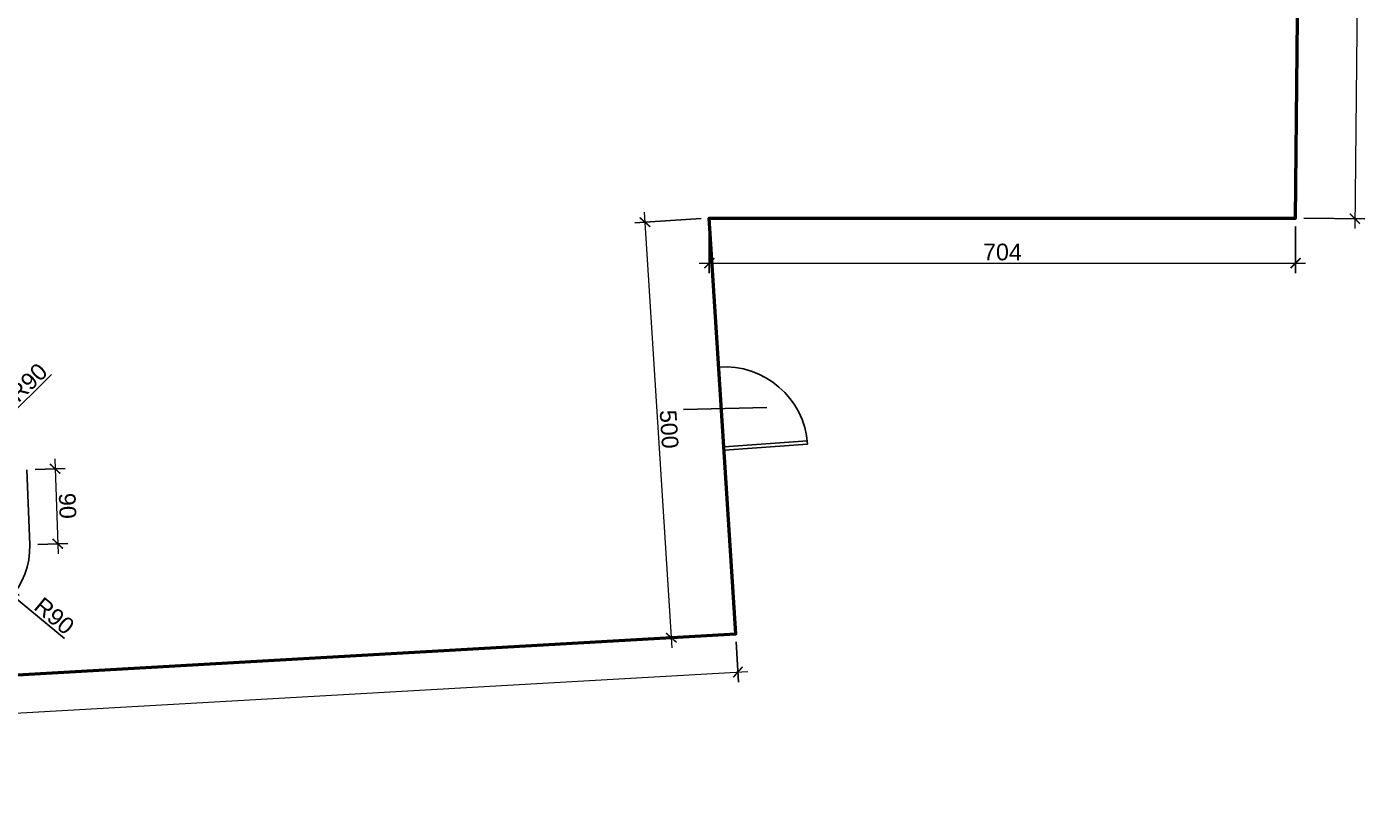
# Model space of a CAD drawing. Header units: millimetres. Extents: x 115689 to 123680, y 15655 to 20110.
# Tile 18 of 21: x 118323 to 119940, y 18068 to 18996. Entities that reach past the tile are written whole.
import ezdxf

# ---------------------------------------------------------------- set-up
doc = ezdxf.new("R2010")
doc.units = ezdxf.units.MM
doc.header["$LTSCALE"] = 100
doc.header["$MEASUREMENT"] = 0
for name, color, linetype in [('11. PLAC ZABAW', 110, 'Continuous'), ('2D_METAL', 232, 'Continuous'), ('9.siatka', 10, 'Continuous'), ('Warstwa1', 1, 'Continuous'), ('Warstwa4', 4, 'Continuous')]:
    doc.layers.add(name, color=color, linetype=linetype)
doc.styles.add('styl3', font='ARIAL.TTF', dxfattribs={"height": 20})
doc.dimstyles.new('ISO-25', dxfattribs={"dimtxt": 2.5, "dimasz": 2.5, "dimexe": 1.25, "dimexo": 0.625, "dimtad": 1, "dimtxsty": 'Standard', "dimcen": 2.5, "dimadec": 0, "dimazin": 0, "dimtfac": 1, "dimtmove": 0, "dimatfit": 3, "dimfxl": 1, "dimarcsym": 0})
doc.dimstyles.new('ISO-25$0', dxfattribs={"dimtxt": 10, "dimasz": 10, "dimexe": 5, "dimexo": 12, "dimgap": 2, "dimtad": 1, "dimdec": 0, "dimtxsty": 'Standard', "dimblk": 'ARCHTICK', "dimcen": 2.5, "dimdle": 5, "dimadec": 0, "dimazin": 0, "dimtfac": 1, "dimtdec": 0, "dimtmove": 0, "dimatfit": 3, "dimfxl": 1, "dimlwd": 0, "dimarcsym": 0})

# ---------------------------------------------------------------- blocks, each defined once
blk = doc.blocks.new('_ArchTick')
at = {"layer": 'Warstwa1', "color": 0, "const_width": 0.15}
blk.add_lwpolyline([(-0.5, -0.5), (0.5, 0.5)], dxfattribs=at)
blk = doc.blocks.new('*D650')
at = {"layer": '2D_METAL', "color": 1, "linetype": 'ByBlock', "lineweight": -2}
for p in [(118353.1, 18578.8), (118233.5, 18461.2)]:
    blk.add_line(p, (118297.7, 18524.3), dxfattribs=at)
at = {"layer": 'Defpoints', "color": 0, "linetype": 'ByBlock'}
for p in [(118297.7, 18524.3), (118233.5, 18461.2)]:
    blk.add_point(p, dxfattribs=at)
at = {"layer": '2D_METAL', "color": 1, "linetype": 'ByBlock', "lineweight": -2, "xscale": 12, "yscale": 12, "zscale": 12, "rotation": 224.5179699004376}
blk.add_blockref('_ArchTick', (118297.7, 18524.3), dxfattribs=at)
at = {"layer": '2D_METAL', "color": 4, "linetype": 'ByBlock', "insert": (118324.7, 18569.4), "char_height": 20, "attachment_point": 5, "rotation": 44.518, "style": 'styl3'}
blk.add_mtext('R90', dxfattribs=at)
blk = doc.blocks.new('*D651')
at = {"layer": '2D_METAL', "color": 1, "linetype": 'ByBlock', "lineweight": -2}
for p in [(118236.8, 18371.3), (118368.6, 18261.9)]:
    blk.add_line(p, (118306, 18313.8), dxfattribs=at)
at = {"layer": 'Defpoints', "color": 0, "linetype": 'ByBlock'}
for p in [(118236.8, 18371.3), (118306, 18313.8)]:
    blk.add_point(p, dxfattribs=at)
at = {"layer": '2D_METAL', "color": 1, "linetype": 'ByBlock', "lineweight": -2, "xscale": 12, "yscale": 12, "zscale": 12, "rotation": 140.3011434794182}
blk.add_blockref('_ArchTick', (118306, 18313.8), dxfattribs=at)
at = {"layer": '2D_METAL', "color": 4, "linetype": 'ByBlock', "insert": (118356.3, 18289.2), "char_height": 20, "attachment_point": 5, "rotation": 320.3011, "style": 'styl3'}
blk.add_mtext('R90', dxfattribs=at)
blk = doc.blocks.new('*D661')
at = {"layer": '2D_METAL', "color": 1, "linetype": 'ByBlock', "lineweight": 0}
blk.add_line((118356.8, 18477.8), (118361, 18363.8), dxfattribs=at)
at = {"layer": '2D_METAL', "color": 1, "linetype": 'ByBlock', "lineweight": -2}
for p, q in [((118333.4, 18464.9), (118369.2, 18466.2)), ((118336.7, 18375), (118372.5, 18376.3))]:
    blk.add_line(p, q, dxfattribs=at)
at = {"layer": 'Defpoints', "color": 0, "linetype": 'ByBlock'}
for p in [(118323.4, 18464.5), (118326.7, 18374.6), (118360.5, 18375.8)]:
    blk.add_point(p, dxfattribs=at)
at = {"layer": '2D_METAL', "color": 1, "linetype": 'ByBlock', "lineweight": 0, "xscale": 12, "yscale": 12, "zscale": 12}
for p, rotation in [((118357.3, 18465.8), 92.09987845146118), ((118360.5, 18375.8), 272.0998784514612)]:
    blk.add_blockref('_ArchTick', p, dxfattribs=dict(at, rotation=rotation))
at = {"layer": '2D_METAL', "color": 4, "linetype": 'ByBlock', "insert": (118372.1, 18421.3), "char_height": 20, "attachment_point": 5, "rotation": 272.0999, "style": 'styl3'}
blk.add_mtext('90', dxfattribs=at)
blk = doc.blocks.new('*D634')
at = {"layer": '2D_METAL', "color": 1, "linetype": 'ByBlock', "lineweight": 0}
blk.add_line((119928, 19778.1), (119917.8, 18754.1), dxfattribs=at)
at = {"layer": '2D_METAL', "color": 1, "linetype": 'ByBlock', "lineweight": -2}
for p, q in [((119866.8, 19766.7), (119939.9, 19766)), ((119856.8, 18766.7), (119929.9, 18766))]:
    blk.add_line(p, q, dxfattribs=at)
at = {"layer": 'Defpoints', "color": 0, "linetype": 'ByBlock'}
for p in [(119856.8, 19766.8), (119846.8, 18766.8), (119917.9, 18766.1)]:
    blk.add_point(p, dxfattribs=at)
at = {"layer": '2D_METAL', "color": 1, "linetype": 'ByBlock', "lineweight": 0, "xscale": 12, "yscale": 12, "zscale": 12}
for p, rotation in [((119927.9, 19766.1), 89.4287738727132), ((119917.9, 18766.1), 269.4287738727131)]:
    blk.add_blockref('_ArchTick', p, dxfattribs=dict(at, rotation=rotation))
at = {"layer": '2D_METAL', "color": 4, "linetype": 'ByBlock', "insert": (119909.7, 19266.2), "char_height": 20, "attachment_point": 5, "rotation": 89.4288, "style": 'styl3'}
blk.add_mtext('1000', dxfattribs=at)
blk = doc.blocks.new('*D635')
at = {"layer": '2D_METAL', "color": 1, "linetype": 'ByBlock', "lineweight": -2}
for p, q in [((119142.8, 18756.8), (119142.8, 18700.7)), ((119846.8, 18756.8), (119846.8, 18700.7))]:
    blk.add_line(p, q, dxfattribs=at)
at = {"layer": '2D_METAL', "color": 1, "linetype": 'ByBlock', "lineweight": 0}
blk.add_line((119130.8, 18712.7), (119858.8, 18712.7), dxfattribs=at)
at = {"layer": 'Defpoints', "color": 0, "linetype": 'ByBlock'}
for p in [(119142.8, 18766.8), (119846.8, 18766.8), (119846.8, 18712.7)]:
    blk.add_point(p, dxfattribs=at)
at = {"layer": '2D_METAL', "color": 1, "linetype": 'ByBlock', "lineweight": 0, "xscale": 12, "yscale": 12, "zscale": 12}
for p, rotation in [((119142.8, 18712.7), 180.000153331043), ((119846.8, 18712.7), 0.0001533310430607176)]:
    blk.add_blockref('_ArchTick', p, dxfattribs=dict(at, rotation=rotation))
at = {"layer": '2D_METAL', "color": 4, "linetype": 'ByBlock', "insert": (119494.8, 18725.9), "char_height": 20, "attachment_point": 5, "rotation": 0.0002, "style": 'styl3'}
blk.add_mtext('704', dxfattribs=at)
blk = doc.blocks.new('*D636')
at = {"layer": '2D_METAL', "color": 1, "linetype": 'ByBlock', "lineweight": 0}
blk.add_line((119064.7, 18773.9), (119097.9, 18251), dxfattribs=at)
at = {"layer": '2D_METAL', "color": 1, "linetype": 'ByBlock', "lineweight": -2}
for p, q in [((119132.9, 18766.2), (119053.5, 18761.1)), ((119164.5, 18267.2), (119085.2, 18262.2))]:
    blk.add_line(p, q, dxfattribs=at)
at = {"layer": 'Defpoints', "color": 0, "linetype": 'ByBlock'}
for p in [(119142.8, 18766.8), (119174.5, 18267.9), (119097.2, 18263)]:
    blk.add_point(p, dxfattribs=at)
at = {"layer": '2D_METAL', "color": 1, "linetype": 'ByBlock', "lineweight": 0, "xscale": 12, "yscale": 12, "zscale": 12}
for p, rotation in [((119065.5, 18761.9), 93.6332983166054), ((119097.2, 18263), 273.6332983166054)]:
    blk.add_blockref('_ArchTick', p, dxfattribs=dict(at, rotation=rotation))
at = {"layer": '2D_METAL', "color": 4, "linetype": 'ByBlock', "insert": (119094.5, 18513.3), "char_height": 20, "attachment_point": 5, "rotation": 273.6333, "style": 'styl3'}
blk.add_mtext('500', dxfattribs=at)
blk = doc.blocks.new('*D637')
at = {"layer": '2D_METAL', "color": 1, "linetype": 'ByBlock', "lineweight": -2}
for p, q in [((119175.1, 18257.9), (119177.8, 18209.8)), ((116691.2, 18116.2), (116693.9, 18068.1))]:
    blk.add_line(p, q, dxfattribs=at)
at = {"layer": '2D_METAL', "color": 1, "linetype": 'ByBlock', "lineweight": 0}
blk.add_line((116681.3, 18079.4), (119189.1, 18222.5), dxfattribs=at)
at = {"layer": 'Defpoints', "color": 0, "linetype": 'ByBlock'}
for p in [(119174.5, 18267.9), (119177.2, 18221.8), (116690.6, 18126.2)]:
    blk.add_point(p, dxfattribs=at)
at = {"layer": '2D_METAL', "color": 1, "linetype": 'ByBlock', "lineweight": 0, "xscale": 12, "yscale": 12, "zscale": 12}
for p, rotation in [((119177.2, 18221.8), 3.264632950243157), ((116693.2, 18080.1), 183.2646329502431)]:
    blk.add_blockref('_ArchTick', p, dxfattribs=dict(at, rotation=rotation))
at = {"layer": '2D_METAL', "color": 4, "linetype": 'ByBlock', "insert": (117934.4, 18164.2), "char_height": 20, "attachment_point": 5, "rotation": 3.2646, "style": 'styl3'}
blk.add_mtext('2488', dxfattribs=at)

msp = doc.modelspace()

# ---------------------------------------------------------------- linework, layer by layer
at = {"layer": '11. PLAC ZABAW', "color": 4, "linetype": 'ByBlock', "lineweight": 50}
msp.add_lwpolyline([(116918.621, 19766.81), (116690.614, 18126.188), (119174.528, 18267.871), (119142.846, 18766.808), (119846.83, 18766.81), (119856.8, 19766.81)], close=True, dxfattribs=at)
at = {"layer": '9.siatka', "linetype": 'ByBlock'}
msp.add_line((118326.729, 18374.595), (118323.431, 18464.535), dxfattribs=at)
msp.add_arc((118236.789, 18371.297), 90, 272.099878, 2.099878, dxfattribs=at)
at = {"layer": 'Warstwa4'}
for p, q in [((119211.788, 18539.572), (119111.825, 18536.854)), ((119160.825, 18492.176), (119260.561, 18499.437)), ((119161.116, 18488.186), (119260.852, 18495.447))]:
    msp.add_line(p, q, dxfattribs=at)
msp.add_arc((119161.116, 18488.186), 100, 4.163953, 94.163953, dxfattribs=at)

# ---------------------------------------------------------------- dimensions: what is measured, and where the dimension line sits
at = {"layer": '2D_METAL', "linetype": 'ByBlock'}
for p1, p2, distance, picture, middle in [((119856.8, 19766.81), (119846.83, 18766.81), 71.066, '*D634', (119909.667, 19266.233)), ((119142.846, 18766.808), (119174.528, 18267.871), -77.494, '*D636', (119094.534, 18513.266)), ((119142.846, 18766.808), (119846.83, 18766.81), -54.104, '*D635', (119494.838, 18725.917)), ((118323.431, 18464.535), (118326.729, 18374.595), 33.842, '*D661', (118372.102, 18421.289)), ((116690.614, 18126.188), (119174.528, 18267.871), -46.141, '*D637', (117934.446, 18164.154))]:
    dim = msp.add_aligned_dim(p1=p1, p2=p2, distance=distance, dimstyle='ISO-25$0', override={"dimasz": 12, "dimexe": 12, "dimexo": 10, "dimgap": 3, "dimtxsty": 'styl3', "dimdle": 12, "dimclrd": 1, "dimclre": 1, "dimclrt": 4, "dimldrblk": 'ArchTick', "dimarcsym": 1}, dxfattribs=at)
    dim.commit()
    dim.dimension.update_dxf_attribs({"geometry": picture, "text_midpoint": middle})
for center, mpoint, picture, middle in [((118233.491, 18461.237), (118297.664, 18524.339), '*D650', (118333.93, 18559.999)), ((118236.789, 18371.297), (118306.036, 18313.81), '*D651', (118347.894, 18279.06))]:
    dim = msp.add_radius_dim(center=center, mpoint=mpoint, dimstyle='ISO-25', override={"dimasz": 12, "dimexe": 12, "dimexo": 10, "dimgap": 3, "dimtxsty": 'styl3', "dimblk": 'ArchTick', "dimdle": 12, "dimclrd": 1, "dimclre": 1, "dimclrt": 4, "dimldrblk": 'ArchTick', "dimarcsym": 1}, dxfattribs=at)
    dim.commit()
    dim.dimension.update_dxf_attribs({"geometry": picture, "text_midpoint": middle, "dimtype": 164})

doc.saveas('drawing.dxf')
